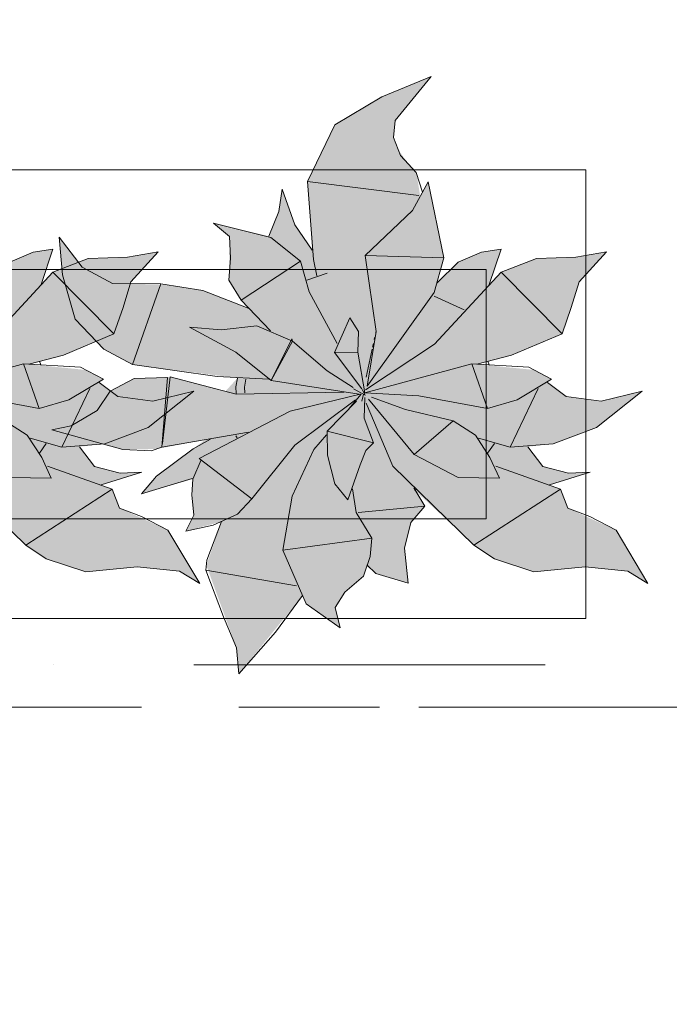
# Model space of a CAD drawing. Header units: millimetres. Extents: x -59761 to 112741, y -57975 to 46221.
# Tile 103 of 256: x 7762 to 8414, y -9341 to -8353. Entities that reach past the tile are written whole.
import ezdxf

# ---------------------------------------------------------------- set-up
doc = ezdxf.new("R2010")
doc.units = ezdxf.units.MM
for name, pattern in [('короткая штриховая', [282.222222, 141.111111, -141.111111]), ('Штриховая', [564.444447, 282.222223, -282.222223]), ('Штрихпунктирная', [670.277762, 352.777767, -176.388884, 0, -141.111112])]:
    doc.linetypes.add(name, pattern=pattern)
for name, color, linetype in [('Интерьер - Мебель', 7, 'Continuous'), ('Элемент модели - Границы зон', 7, 'Continuous'), ('Элемент Модели - Зона', 7, 'Continuous'), ('Элемент Модели - Оси', 2, 'Continuous')]:
    doc.layers.add(name, color=color, linetype=linetype)

msp = doc.modelspace()

# ---------------------------------------------------------------- hatches: boundary and pattern name
at = {"layer": 'Интерьер - Мебель', "linetype": 'Continuous', "lineweight": 0}
for points in [[(7724.75, -8409.96), (7675.19, -8430.25), (7628.16, -8458.45), (7600.58, -8515.08), (7605.24, -8584.26), (7589, -8560.23), (7575.07, -8522.96), (7571.93, -8545.37), (7561.85, -8570.13), (7506.32, -8557.03), (7522.43, -8570.47), (7522.19, -8607.55), (7521.66, -8614.1), (7534.07, -8634.37), (7541.03, -8642.12), (7494.36, -8624.36), (7459.05, -8618.74), (7410.49, -8617.52), (7374.36, -8601.05), (7351.43, -8570.96), (7354.74, -8608.88), (7367.48, -8653.22), (7396.29, -8683.26), (7424.89, -8698.85), (7530.33, -8712.44), (7518.3, -8725.66), (7462.8, -8711.23), (7426.48, -8712.99), (7402.42, -8725.4), (7389.54, -8745.06), (7363.45, -8760.32), (7344.12, -8764.47), (7415.37, -8784.19), (7449.11, -8783.59), (7497.99, -8774.26), (7453.17, -8807.68), (7433.99, -8828.48), (7485.36, -8813.83), (7485.56, -8839.74), (7486.56, -8849.79), (7478.48, -8866.01), (7514.34, -8856.4), (7499.05, -8900.22), (7529.29, -8983.07), (7531.74, -9009.1), (7595.72, -8930.69), (7599.29, -8939.07), (7633.55, -8963.11), (7628.41, -8942.48), (7638.24, -8927.09), (7656.7, -8911.06), (7660.2, -8901.25), (7669.13, -8908.39), (7701.81, -8918.28), (7697.85, -8882.91), (7704.41, -8857.36), (7718.37, -8841.09), (7708.17, -8824.87), (7767.73, -8879.99), (7788.35, -8893.67), (7828, -8906.89), (7879.5, -8901.87), (7922.14, -8906), (7942.4, -8918.55), (7910.49, -8865.04), (7862.06, -8842.84), (7854.52, -8823.94), (7843.53, -8819.64), (7884.39, -8806.66), (7862.6, -8807.72), (7836.89, -8801.17), (7821.85, -8781.32), (7847.3, -8778.41), (7890.68, -8761.85), (7936.56, -8725.45), (7895.5, -8735.47), (7860.13, -8730.99), (7841.62, -8716.86), (7845.69, -8713.57), (7827.73, -8704.23), (7770.71, -8698.49), (7805.55, -8689.59), (7856.13, -8667.87), (7873.39, -8615.87), (7900.66, -8585.88), (7869.93, -8591.27), (7830.48, -8592.49), (7795.02, -8606.14), (7783.12, -8618.69), (7795.04, -8583.2), (7775.35, -8586.21), (7751.96, -8596.06), (7730.96, -8616.71), (7737.36, -8591.95), (7721.74, -8515.63), (7713.81, -8530.01), (7709.84, -8506.11), (7701.93, -8497.55), (7691.77, -8483.4), (7686.85, -8471.21), (7688.68, -8453.92)], [(8174.75, -8409.96), (8125.19, -8430.25), (8078.16, -8458.45), (8050.58, -8515.08), (8055.24, -8584.26), (8039, -8560.23), (8025.07, -8522.96), (8021.93, -8545.37), (8011.85, -8570.13), (7956.32, -8557.03), (7972.43, -8570.47), (7972.19, -8607.55), (7971.66, -8614.1), (7984.07, -8634.37), (7991.03, -8642.12), (7944.36, -8624.36), (7909.05, -8618.74), (7860.49, -8617.52), (7824.36, -8601.05), (7801.43, -8570.96), (7804.74, -8608.88), (7817.48, -8653.22), (7846.29, -8683.26), (7874.89, -8698.85), (7980.33, -8712.44), (7968.3, -8725.66), (7912.8, -8711.23), (7876.48, -8712.99), (7852.42, -8725.4), (7839.54, -8745.06), (7813.45, -8760.32), (7794.12, -8764.47), (7865.37, -8784.19), (7899.11, -8783.59), (7947.99, -8774.26), (7903.17, -8807.68), (7883.99, -8828.48), (7935.36, -8813.83), (7935.56, -8839.74), (7936.56, -8849.79), (7928.48, -8866.01), (7964.34, -8856.4), (7949.05, -8900.22), (7979.29, -8983.07), (7981.74, -9009.1), (8045.72, -8930.69), (8049.29, -8939.07), (8083.55, -8963.11), (8078.41, -8942.48), (8088.24, -8927.09), (8106.7, -8911.06), (8110.2, -8901.25), (8119.13, -8908.39), (8151.81, -8918.28), (8147.85, -8882.91), (8154.41, -8857.36), (8168.37, -8841.09), (8158.17, -8824.87), (8217.73, -8879.99), (8238.35, -8893.67), (8278, -8906.89), (8329.5, -8901.87), (8372.14, -8906), (8392.4, -8918.55), (8360.49, -8865.04), (8312.06, -8842.84), (8304.52, -8823.94), (8293.53, -8819.64), (8334.39, -8806.66), (8312.6, -8807.72), (8286.89, -8801.17), (8271.85, -8781.32), (8297.3, -8778.41), (8340.68, -8761.85), (8386.56, -8725.45), (8345.5, -8735.47), (8310.13, -8730.99), (8291.62, -8716.86), (8295.69, -8713.57), (8277.73, -8704.23), (8220.71, -8698.49), (8255.55, -8689.59), (8306.13, -8667.87), (8323.39, -8615.87), (8350.66, -8585.88), (8319.93, -8591.27), (8280.48, -8592.49), (8245.02, -8606.14), (8233.12, -8618.69), (8245.04, -8583.2), (8225.35, -8586.21), (8201.96, -8596.06), (8180.96, -8616.71), (8187.36, -8591.95), (8171.74, -8515.63), (8163.81, -8530.01), (8159.84, -8506.11), (8151.93, -8497.55), (8141.77, -8483.4), (8136.85, -8471.21), (8138.68, -8453.92)]]:
    msp.add_hatch(color=255, dxfattribs=at).paths.add_polyline_path(points)

# ---------------------------------------------------------------- linework, layer by layer
at = {"layer": 'Интерьер - Мебель', "color": 7, "linetype": 'Continuous', "lineweight": 15}
for p, q in [((8174.75, -8409.96), (8125.19, -8430.25)), ((8174.75, -8409.96), (8125.19, -8430.25)), ((8174.75, -8409.96), (8138.68, -8453.92)), ((8174.75, -8409.96), (8138.68, -8453.92)), ((8125.19, -8430.25), (8078.16, -8458.45)), ((8125.19, -8430.25), (8078.16, -8458.45)), ((8138.68, -8453.92), (8136.85, -8471.21)), ((8138.68, -8453.92), (8136.85, -8471.21)), ((8078.16, -8458.45), (8050.58, -8515.08)), ((8078.16, -8458.45), (8050.58, -8515.08)), ((8136.85, -8471.21), (8144.02, -8488.98)), ((8136.85, -8471.21), (8144.02, -8488.98)), ((8144.02, -8488.98), (8159.84, -8506.11)), ((8144.02, -8488.98), (8159.84, -8506.11)), ((8159.84, -8506.11), (8166.16, -8525.84)), ((8159.84, -8506.11), (8166.16, -8525.84)), ((8025.07, -8522.96), (8021.93, -8545.37)), ((8025.07, -8522.96), (8021.93, -8545.37)), ((8025.07, -8522.96), (8038.04, -8558.81)), ((8025.07, -8522.96), (8038.04, -8558.81)), ((8050.58, -8515.08), (8162.26, -8529.18)), ((8050.58, -8515.08), (8056.53, -8593.47)), ((8050.58, -8515.08), (8162.26, -8529.18)), ((8050.58, -8515.08), (8056.53, -8593.47)), ((8171.74, -8515.63), (8155.88, -8544.39)), ((8171.74, -8515.63), (8155.88, -8544.39)), ((8171.74, -8515.63), (8187.36, -8591.95)), ((8171.74, -8515.63), (8187.36, -8591.95)), ((8155.88, -8544.39), (8108.4, -8589.58)), ((8155.88, -8544.39), (8108.4, -8589.58)), ((8021.93, -8545.37), (8011.85, -8570.13)), ((8021.93, -8545.37), (8011.85, -8570.13)), ((7956.32, -8557.03), (7972.43, -8570.47)), ((7956.32, -8557.03), (8013.98, -8571.22)), ((7956.32, -8557.03), (7972.43, -8570.47)), ((7956.32, -8557.03), (8013.98, -8571.22)), ((8038.04, -8558.81), (8055.24, -8584.26)), ((8038.04, -8558.81), (8055.24, -8584.26)), ((7801.43, -8570.96), (7804.74, -8608.88)), ((7801.43, -8570.96), (7824.36, -8601.05)), ((7801.43, -8570.96), (7804.74, -8608.88)), ((7801.43, -8570.96), (7824.36, -8601.05)), ((7972.43, -8570.47), (7973.43, -8591.99)), ((7972.43, -8570.47), (7973.43, -8591.99)), ((8013.98, -8571.22), (8043.74, -8595.01)), ((8013.98, -8571.22), (8043.74, -8595.01)), ((7795.04, -8583.2), (7775.36, -8586.21)), ((7795.04, -8583.2), (7775.36, -8586.21)), ((7795.04, -8583.2), (7783.12, -8618.69)), ((7795.04, -8583.2), (7783.12, -8618.69)), ((8245.04, -8583.2), (8225.36, -8586.21)), ((8245.04, -8583.2), (8225.36, -8586.21)), ((8245.04, -8583.2), (8233.12, -8618.69)), ((8245.04, -8583.2), (8233.12, -8618.69)), ((7775.36, -8586.21), (7751.96, -8596.06)), ((7775.36, -8586.21), (7751.96, -8596.06)), ((7830.48, -8592.49), (7795.02, -8606.14)), ((7830.48, -8592.49), (7795.02, -8606.14)), ((7869.93, -8591.27), (7830.48, -8592.49)), ((7869.93, -8591.27), (7830.48, -8592.49)), ((7900.66, -8585.88), (7869.93, -8591.27)), ((7900.66, -8585.88), (7869.93, -8591.27)), ((7900.66, -8585.88), (7873.39, -8615.87)), ((7900.66, -8585.88), (7873.39, -8615.87)), ((7973.43, -8591.99), (7971.66, -8614.1)), ((7973.43, -8591.99), (7971.66, -8614.1)), ((8056.53, -8593.47), (8059.93, -8609.96)), ((8056.53, -8593.47), (8059.93, -8609.96)), ((8108.4, -8589.58), (8187.36, -8591.95)), ((8108.4, -8589.58), (8119.51, -8665.66)), ((8108.4, -8589.58), (8187.36, -8591.95)), ((8108.4, -8589.58), (8119.51, -8665.66)), ((8187.36, -8591.95), (8177.81, -8626.59)), ((8187.36, -8591.95), (8177.81, -8626.59)), ((8225.36, -8586.21), (8201.96, -8596.06)), ((8225.36, -8586.21), (8201.96, -8596.06)), ((8280.48, -8592.49), (8245.02, -8606.14)), ((8280.48, -8592.49), (8245.02, -8606.14)), ((8319.93, -8591.27), (8280.48, -8592.49)), ((8319.93, -8591.27), (8280.48, -8592.49)), ((8350.66, -8585.88), (8319.93, -8591.27)), ((8350.66, -8585.88), (8319.93, -8591.27)), ((8350.66, -8585.88), (8323.39, -8615.87)), ((8350.66, -8585.88), (8323.39, -8615.87)), ((7824.36, -8601.05), (7854.71, -8617.47)), ((7824.36, -8601.05), (7854.71, -8617.47)), ((8043.74, -8595.01), (7984.07, -8634.37)), ((8043.74, -8595.01), (7984.07, -8634.37)), ((8043.74, -8595.01), (8052.14, -8625.8)), ((8043.74, -8595.01), (8052.14, -8625.8)), ((8201.96, -8596.06), (8180.96, -8616.71)), ((8201.96, -8596.06), (8180.96, -8616.71)), ((7795.02, -8606.14), (7728.19, -8678.42)), ((7795.02, -8606.14), (7728.19, -8678.42)), ((7795.02, -8606.14), (7856.13, -8667.87)), ((7795.02, -8606.14), (7856.13, -8667.87)), ((7804.74, -8608.88), (7817.48, -8653.22)), ((7804.74, -8608.88), (7817.48, -8653.22)), ((8070.51, -8607.11), (8049.87, -8614.22)), ((8070.51, -8607.11), (8049.87, -8614.22)), ((8245.02, -8606.14), (8178.19, -8678.42)), ((8245.02, -8606.14), (8178.19, -8678.42)), ((8245.02, -8606.14), (8306.13, -8667.87)), ((8245.02, -8606.14), (8306.13, -8667.87)), ((7854.71, -8617.47), (7903.52, -8617.86)), ((7854.71, -8617.47), (7903.52, -8617.86)), ((7873.39, -8615.87), (7865.45, -8641.72)), ((7873.39, -8615.87), (7865.45, -8641.72)), ((7903.52, -8617.86), (7874.89, -8698.85)), ((7903.52, -8617.86), (7874.89, -8698.85)), ((7903.52, -8617.86), (7945.5, -8624.54)), ((7903.52, -8617.86), (7945.5, -8624.54)), ((7971.66, -8614.1), (7984.07, -8634.37)), ((7971.66, -8614.1), (7984.07, -8634.37)), ((8323.39, -8615.87), (8315.45, -8641.72)), ((8323.39, -8615.87), (8315.45, -8641.72)), ((7945.5, -8624.54), (7991.03, -8642.12)), ((7945.5, -8624.54), (7991.03, -8642.12)), ((8052.14, -8625.8), (8080.39, -8677.64)), ((8052.14, -8625.8), (8080.39, -8677.64)), ((8177.81, -8626.59), (8110.6, -8720.7)), ((8177.81, -8626.59), (8110.6, -8720.7)), ((8177.77, -8630.26), (8207.88, -8644.09)), ((8177.77, -8630.26), (8207.88, -8644.09)), ((7865.45, -8641.72), (7856.13, -8667.87)), ((7865.45, -8641.72), (7856.13, -8667.87)), ((7984.07, -8634.37), (8013.4, -8665.08)), ((7984.07, -8634.37), (8013.4, -8665.08)), ((8315.45, -8641.72), (8306.13, -8667.87)), ((8315.45, -8641.72), (8306.13, -8667.87)), ((7817.48, -8653.22), (7846.29, -8683.26)), ((7817.48, -8653.22), (7846.29, -8683.26)), ((8093.01, -8652.04), (8077.58, -8686.74)), ((8093.01, -8652.04), (8077.58, -8686.74)), ((8093.01, -8652.04), (8101.86, -8665.83)), ((8093.01, -8652.04), (8101.86, -8665.83)), ((7932.17, -8661.2), (7964.06, -8664.02)), ((7932.17, -8661.2), (7978.57, -8686.26)), ((7932.17, -8661.2), (7964.06, -8664.02)), ((7932.17, -8661.2), (7978.57, -8686.26)), ((7999.66, -8660), (7964.06, -8664.02)), ((7999.66, -8660), (7964.06, -8664.02)), ((7999.66, -8660), (8035.53, -8675.24)), ((7999.66, -8660), (8035.53, -8675.24)), ((7856.13, -8667.87), (7805.55, -8689.59)), ((7856.13, -8667.87), (7805.55, -8689.59)), ((8034.8, -8672.98), (8014.28, -8714.81)), ((8034.8, -8672.98), (8014.28, -8714.81)), ((8034.8, -8672.98), (8035.53, -8675.24)), ((8034.8, -8672.98), (8035.53, -8675.24)), ((8101.86, -8665.83), (8101.11, -8686.52)), ((8101.86, -8665.83), (8101.11, -8686.52)), ((8119.51, -8665.66), (8110.6, -8720.7)), ((8119.51, -8665.66), (8110.6, -8720.7)), ((8118.01, -8671.84), (8117.59, -8673.77)), ((8118.01, -8671.84), (8117.59, -8673.77)), ((8119.27, -8666.04), (8119.06, -8667.01)), ((8119.27, -8666.04), (8119.06, -8667.01)), ((8306.13, -8667.87), (8255.55, -8689.59)), ((8306.13, -8667.87), (8255.55, -8689.59)), ((8035.53, -8675.24), (8014.28, -8714.81)), ((8035.53, -8675.24), (8014.28, -8714.81)), ((8035.53, -8675.24), (8070.22, -8705.22)), ((8035.53, -8675.24), (8070.22, -8705.22)), ((8178.19, -8678.42), (8108.87, -8724.1)), ((8178.19, -8678.42), (8108.87, -8724.1)), ((8116.75, -8677.64), (8115.91, -8681.5)), ((8116.75, -8677.64), (8115.91, -8681.5)), ((7805.55, -8689.59), (7770.73, -8698.49)), ((7805.55, -8689.59), (7770.73, -8698.49)), ((7846.29, -8683.26), (7874.89, -8698.85)), ((7846.29, -8683.26), (7874.89, -8698.85)), ((7978.57, -8686.26), (8014.28, -8714.81)), ((7978.57, -8686.26), (8014.28, -8714.81)), ((8101.11, -8686.52), (8077.58, -8686.74)), ((8101.11, -8686.52), (8077.58, -8686.74)), ((8077.58, -8686.74), (8105.29, -8723.34)), ((8077.58, -8686.74), (8105.29, -8723.34)), ((8101.11, -8686.52), (8108.28, -8727.29)), ((8101.11, -8686.52), (8108.28, -8727.29)), ((8115.48, -8683.44), (8109.38, -8711.42)), ((8115.48, -8683.44), (8109.38, -8711.42)), ((8255.55, -8689.59), (8220.73, -8698.49)), ((8255.55, -8689.59), (8220.73, -8698.49)), ((7765.51, -8698.18), (7658.28, -8727.29)), ((7765.51, -8698.18), (7658.28, -8727.29)), ((7765.51, -8698.18), (7822.68, -8701.6)), ((7765.51, -8698.18), (7781.38, -8743.06)), ((7765.51, -8698.18), (7822.68, -8701.6)), ((7765.51, -8698.18), (7781.38, -8743.06)), ((7781.62, -8695.38), (7782.83, -8699.15)), ((7781.62, -8695.38), (7782.83, -8699.15)), ((7822.68, -8701.6), (7845.69, -8713.57)), ((7822.68, -8701.6), (7845.69, -8713.57)), ((7874.89, -8698.85), (7959.87, -8710.79)), ((7874.89, -8698.85), (7959.87, -8710.79)), ((8215.51, -8698.18), (8108.28, -8727.29)), ((8215.51, -8698.18), (8108.28, -8727.29)), ((8215.51, -8698.18), (8272.68, -8701.6)), ((8215.51, -8698.18), (8231.38, -8743.06)), ((8215.51, -8698.18), (8272.68, -8701.6)), ((8215.51, -8698.18), (8231.38, -8743.06)), ((8231.62, -8695.38), (8232.83, -8699.15)), ((8231.62, -8695.38), (8232.83, -8699.15)), ((8272.68, -8701.6), (8295.69, -8713.57)), ((8272.68, -8701.6), (8295.69, -8713.57)), ((7910.04, -8711.83), (7876.48, -8712.99)), ((7910.04, -8711.83), (7876.48, -8712.99)), ((7910.04, -8711.83), (7904.45, -8781.84)), ((7910.04, -8711.83), (7904.45, -8781.84)), ((7912.8, -8711.23), (7904.9, -8778.02)), ((7912.8, -8711.23), (7904.9, -8778.02)), ((7912.8, -8711.23), (7979, -8728.44)), ((7912.8, -8711.23), (7979, -8728.44)), ((7959.87, -8710.79), (8011.83, -8713.57)), ((7959.87, -8710.79), (8011.83, -8713.57)), ((7980.33, -8712.44), (7978.59, -8721.16)), ((7980.33, -8712.44), (7978.59, -8721.16)), ((8070.22, -8705.22), (8096.51, -8721.84)), ((8070.22, -8705.22), (8096.51, -8721.84)), ((7845.69, -8713.57), (7811.02, -8734.29)), ((7845.69, -8713.57), (7811.02, -8734.29)), ((7841.62, -8716.86), (7860.13, -8730.99)), ((7841.62, -8716.86), (7860.13, -8730.99)), ((7876.48, -8712.99), (7852.42, -8725.4)), ((7876.48, -8712.99), (7852.42, -8725.4)), ((7978.59, -8721.16), (7978.97, -8727.91)), ((7978.59, -8721.16), (7978.97, -8727.91)), ((7988.88, -8713.54), (7987.27, -8721.57)), ((7988.88, -8713.54), (7987.27, -8721.57)), ((7987.27, -8721.57), (7987.6, -8727.23)), ((7987.27, -8721.57), (7987.6, -8727.23)), ((8014.28, -8714.81), (8102.62, -8728.58)), ((8014.28, -8714.81), (8102.62, -8728.58)), ((8295.69, -8713.57), (8261.02, -8734.29)), ((8295.69, -8713.57), (8261.02, -8734.29)), ((8291.62, -8716.86), (8310.13, -8730.99)), ((8291.62, -8716.86), (8310.13, -8730.99)), ((7712.31, -8730.12), (7781.38, -8743.06)), ((7712.31, -8730.12), (7781.38, -8743.06)), ((7832.04, -8722.86), (7804.08, -8781.65)), ((7832.04, -8722.86), (7804.08, -8781.65)), ((7852.42, -8725.4), (7839.54, -8745.06)), ((7852.42, -8725.4), (7839.54, -8745.06)), ((7860.13, -8730.99), (7895.5, -8735.47)), ((7860.13, -8730.99), (7895.5, -8735.47)), ((7936.56, -8725.45), (7890.68, -8761.85)), ((7936.56, -8725.45), (7890.68, -8761.85)), ((7936.56, -8725.45), (7895.5, -8735.47)), ((7936.56, -8725.45), (7895.5, -8735.47)), ((8087.17, -8726.6), (7979, -8728.44)), ((8087.17, -8726.6), (7979, -8728.44)), ((8103.44, -8728.48), (8033.06, -8745.78)), ((8103.44, -8728.48), (8033.06, -8745.78)), ((8104.5, -8728.72), (8091.98, -8743.35)), ((8104.5, -8728.72), (8091.98, -8743.35)), ((8096.64, -8723.08), (8108.67, -8729.53)), ((8096.64, -8723.08), (8108.67, -8729.53)), ((8106.9, -8728.72), (8105.24, -8735.57)), ((8106.9, -8728.72), (8105.24, -8735.57)), ((8105.56, -8723.81), (8108.67, -8729.53)), ((8105.56, -8723.81), (8108.67, -8729.53)), ((8107.85, -8724.8), (8107.37, -8726.76)), ((8107.85, -8724.8), (8107.37, -8726.76)), ((8107.54, -8726.3), (8108.28, -8727.29)), ((8107.54, -8726.3), (8108.28, -8727.29)), ((8108.15, -8731.98), (8107.59, -8752.73)), ((8108.15, -8731.98), (8107.59, -8752.73)), ((8108.28, -8727.29), (8162.31, -8730.12)), ((8108.28, -8727.29), (8162.31, -8730.12)), ((8114.77, -8731.69), (8149, -8743.84)), ((8114.77, -8731.69), (8149, -8743.84)), ((8162.31, -8730.12), (8231.38, -8743.06)), ((8162.31, -8730.12), (8231.38, -8743.06)), ((8282.04, -8722.86), (8254.08, -8781.65)), ((8282.04, -8722.86), (8254.08, -8781.65)), ((8310.13, -8730.99), (8345.5, -8735.47)), ((8310.13, -8730.99), (8345.5, -8735.47)), ((8386.56, -8725.45), (8340.68, -8761.85)), ((8386.56, -8725.45), (8340.68, -8761.85)), ((8386.56, -8725.45), (8345.5, -8735.47)), ((8386.56, -8725.45), (8345.5, -8735.47)), ((7811.02, -8734.29), (7781.38, -8743.06)), ((7811.02, -8734.29), (7781.38, -8743.06)), ((8098.94, -8734.26), (8038.04, -8779.72)), ((8098.94, -8734.26), (8038.04, -8779.72)), ((8099.91, -8735.73), (8070.38, -8765.54)), ((8099.91, -8735.73), (8070.38, -8765.54)), ((8109.61, -8737.57), (8136.3, -8800.89)), ((8109.61, -8737.57), (8136.3, -8800.89)), ((8111.94, -8733.51), (8157.6, -8789.07)), ((8111.94, -8733.51), (8157.6, -8789.07)), ((8261.02, -8734.29), (8231.38, -8743.06)), ((8261.02, -8734.29), (8231.38, -8743.06)), ((7839.54, -8745.06), (7813.45, -8760.32)), ((7839.54, -8745.06), (7813.45, -8760.32)), ((8033.06, -8745.78), (7942, -8793.09)), ((8033.06, -8745.78), (7942, -8793.09)), ((8149, -8743.84), (8196.93, -8755.28)), ((8149, -8743.84), (8196.93, -8755.28)), ((7746.93, -8755.28), (7769.29, -8769.8)), ((7746.93, -8755.28), (7769.29, -8769.8)), ((7813.45, -8760.32), (7794.12, -8764.47)), ((7813.45, -8760.32), (7794.12, -8764.47)), ((7890.68, -8761.85), (7847.3, -8778.41)), ((7890.68, -8761.85), (7847.3, -8778.41)), ((8107.59, -8752.73), (8116.93, -8777.28)), ((8107.59, -8752.73), (8116.93, -8777.28)), ((8196.93, -8755.28), (8157.6, -8789.07)), ((8196.93, -8755.28), (8157.6, -8789.07)), ((8196.93, -8755.28), (8219.29, -8769.8)), ((8196.93, -8755.28), (8219.29, -8769.8)), ((8340.68, -8761.85), (8297.3, -8778.41)), ((8340.68, -8761.85), (8297.3, -8778.41)), ((7769.29, -8769.8), (7783.8, -8792.03)), ((7769.29, -8769.8), (7783.8, -8792.03)), ((7794.12, -8764.47), (7865.37, -8784.19)), ((7794.12, -8764.47), (7865.37, -8784.19)), ((7991.53, -8766.69), (7904.45, -8781.84)), ((7991.53, -8766.69), (7904.45, -8781.84)), ((7978.81, -8770.42), (7980.09, -8772.38)), ((7978.81, -8770.42), (7980.09, -8772.38)), ((8069.65, -8769.45), (8057.14, -8784.07)), ((8069.65, -8769.45), (8057.14, -8784.07)), ((8070.38, -8765.54), (8116.93, -8777.28)), ((8070.38, -8765.54), (8070.72, -8789.61)), ((8070.38, -8765.54), (8116.93, -8777.28)), ((8070.38, -8765.54), (8070.72, -8789.61)), ((8219.29, -8769.8), (8233.8, -8792.03)), ((8219.29, -8769.8), (8233.8, -8792.03)), ((7772.35, -8772.84), (7804.08, -8781.65)), ((7772.35, -8772.84), (7804.08, -8781.65)), ((7788.19, -8778.14), (7781.49, -8787.81)), ((7788.19, -8778.14), (7781.49, -8787.81)), ((7847.3, -8778.41), (7804.08, -8781.65)), ((7847.3, -8778.41), (7804.08, -8781.65)), ((7821.85, -8781.32), (7836.89, -8801.17)), ((7821.85, -8781.32), (7836.89, -8801.17)), ((7953.28, -8773.67), (7935.98, -8783.52)), ((7953.28, -8773.67), (7935.98, -8783.52)), ((8038.04, -8779.72), (7994.84, -8833.66)), ((8038.04, -8779.72), (7994.84, -8833.66)), ((8116.93, -8777.28), (8109.08, -8785)), ((8116.93, -8777.28), (8109.08, -8785)), ((8222.35, -8772.84), (8254.08, -8781.65)), ((8222.35, -8772.84), (8254.08, -8781.65)), ((8238.19, -8778.14), (8231.49, -8787.81)), ((8238.19, -8778.14), (8231.49, -8787.81)), ((8297.3, -8778.41), (8254.08, -8781.65)), ((8297.3, -8778.41), (8254.08, -8781.65)), ((8271.85, -8781.32), (8286.89, -8801.17)), ((8271.85, -8781.32), (8286.89, -8801.17)), ((7865.37, -8784.19), (7893.77, -8785.33)), ((7865.37, -8784.19), (7893.77, -8785.33)), ((7904.45, -8781.84), (7893.77, -8785.33)), ((7904.45, -8781.84), (7893.77, -8785.33)), ((7935.98, -8783.52), (7898.97, -8810.77)), ((7935.98, -8783.52), (7898.97, -8810.77)), ((8057.14, -8784.07), (8035.3, -8831.01)), ((8057.14, -8784.07), (8035.3, -8831.01)), ((8070.72, -8789.61), (8078.23, -8818.62)), ((8070.72, -8789.61), (8078.23, -8818.62)), ((8109.08, -8785), (8103.4, -8799.5)), ((8109.08, -8785), (8103.4, -8799.5)), ((8157.6, -8789.07), (8201.89, -8812.16)), ((8157.6, -8789.07), (8201.89, -8812.16)), ((7686.3, -8800.89), (7767.73, -8879.99)), ((7686.3, -8800.89), (7767.73, -8879.99)), ((7783.8, -8792.03), (7793.44, -8812.9)), ((7783.8, -8792.03), (7793.44, -8812.9)), ((7789.6, -8800.7), (7854.52, -8823.94)), ((7789.6, -8800.7), (7854.52, -8823.94)), ((7836.89, -8801.17), (7862.6, -8807.72)), ((7836.89, -8801.17), (7862.6, -8807.72)), ((7943.76, -8794.45), (7935.36, -8813.83)), ((7943.76, -8794.45), (7935.36, -8813.83)), ((7942, -8793.09), (7994.84, -8833.66)), ((7942, -8793.09), (7994.84, -8833.66)), ((8103.4, -8799.5), (8091.09, -8834.73)), ((8103.4, -8799.5), (8091.09, -8834.73)), ((8136.3, -8800.89), (8217.73, -8879.99)), ((8136.3, -8800.89), (8217.73, -8879.99)), ((8233.8, -8792.03), (8243.44, -8812.9)), ((8233.8, -8792.03), (8243.44, -8812.9)), ((8239.6, -8800.7), (8304.52, -8823.94)), ((8239.6, -8800.7), (8304.52, -8823.94)), ((8286.89, -8801.17), (8312.6, -8807.72)), ((8286.89, -8801.17), (8312.6, -8807.72)), ((7884.39, -8806.66), (7843.53, -8819.64)), ((7884.39, -8806.66), (7843.53, -8819.64)), ((7884.39, -8806.66), (7862.6, -8807.72)), ((7884.39, -8806.66), (7862.6, -8807.72)), ((7898.97, -8810.77), (7883.99, -8828.48)), ((7898.97, -8810.77), (7883.99, -8828.48)), ((8334.39, -8806.66), (8293.53, -8819.64)), ((8334.39, -8806.66), (8293.53, -8819.64)), ((8334.39, -8806.66), (8312.6, -8807.72)), ((8334.39, -8806.66), (8312.6, -8807.72)), ((7751.89, -8812.16), (7793.44, -8812.9)), ((7751.89, -8812.16), (7793.44, -8812.9)), ((7934.79, -8813.28), (7883.99, -8828.48)), ((7934.79, -8813.28), (7883.99, -8828.48)), ((7935.36, -8813.83), (7934.55, -8829.7)), ((7935.36, -8813.83), (7934.55, -8829.7)), ((8078.23, -8818.62), (8091.09, -8834.73)), ((8078.23, -8818.62), (8091.09, -8834.73)), ((8201.89, -8812.16), (8243.44, -8812.9)), ((8201.89, -8812.16), (8243.44, -8812.9)), ((7854.52, -8823.94), (7767.73, -8879.99)), ((7854.52, -8823.94), (7767.73, -8879.99)), ((7854.52, -8823.94), (7862.06, -8842.84)), ((7854.52, -8823.94), (7862.06, -8842.84)), ((7934.55, -8829.7), (7936.56, -8849.79)), ((7934.55, -8829.7), (7936.56, -8849.79)), ((8035.3, -8831.01), (8026.02, -8884.91)), ((8035.3, -8831.01), (8026.02, -8884.91)), ((8095.86, -8823.56), (8099.57, -8847.4)), ((8095.86, -8823.56), (8099.57, -8847.4)), ((8157.44, -8822.59), (8168.37, -8841.09)), ((8157.44, -8822.59), (8168.37, -8841.09)), ((8160.6, -8824.12), (8158.17, -8824.87)), ((8160.6, -8824.12), (8158.17, -8824.87)), ((8304.52, -8823.94), (8217.73, -8879.99)), ((8304.52, -8823.94), (8217.73, -8879.99)), ((8304.52, -8823.94), (8312.06, -8842.84)), ((8304.52, -8823.94), (8312.06, -8842.84)), ((7994.84, -8833.66), (7980.51, -8848.81)), ((7994.84, -8833.66), (7980.51, -8848.81)), ((7862.06, -8842.84), (7883.99, -8851.42)), ((7862.06, -8842.84), (7883.99, -8851.42)), ((7936.56, -8849.79), (7928.48, -8866.01)), ((7936.56, -8849.79), (7928.48, -8866.01)), ((7980.51, -8848.81), (7956.09, -8860.08)), ((7980.51, -8848.81), (7956.09, -8860.08)), ((8099.57, -8847.4), (8115.17, -8873.02)), ((8099.57, -8847.4), (8115.17, -8873.02)), ((8168.37, -8841.09), (8101.53, -8847.38)), ((8168.37, -8841.09), (8101.53, -8847.38)), ((8168.37, -8841.09), (8154.41, -8857.36)), ((8168.37, -8841.09), (8154.41, -8857.36)), ((8312.06, -8842.84), (8333.99, -8851.42)), ((8312.06, -8842.84), (8333.99, -8851.42)), ((7883.99, -8851.42), (7910.49, -8865.04)), ((7883.99, -8851.42), (7910.49, -8865.04)), ((7956.09, -8860.08), (7928.48, -8866.01)), ((7956.09, -8860.08), (7928.48, -8866.01)), ((7964.34, -8856.4), (7949.67, -8895.26)), ((7964.34, -8856.4), (7949.67, -8895.26)), ((8154.41, -8857.36), (8147.85, -8882.91)), ((8154.41, -8857.36), (8147.85, -8882.91)), ((8333.99, -8851.42), (8360.49, -8865.04)), ((8333.99, -8851.42), (8360.49, -8865.04)), ((7910.49, -8865.04), (7942.4, -8918.56)), ((7910.49, -8865.04), (7942.4, -8918.56)), ((8360.49, -8865.04), (8392.4, -8918.56)), ((8360.49, -8865.04), (8392.4, -8918.56)), ((7767.73, -8879.99), (7788.35, -8893.67)), ((7767.73, -8879.99), (7788.35, -8893.67)), ((8115.17, -8873.02), (8026.02, -8884.91)), ((8115.17, -8873.02), (8026.02, -8884.91)), ((8115.17, -8873.02), (8113.7, -8891.45)), ((8115.17, -8873.02), (8113.7, -8891.45)), ((8217.73, -8879.99), (8238.35, -8893.67)), ((8217.73, -8879.99), (8238.35, -8893.67)), ((8026.02, -8884.91), (8049.29, -8939.07)), ((8026.02, -8884.91), (8049.29, -8939.07)), ((8147.85, -8882.91), (8151.81, -8918.28)), ((8147.85, -8882.91), (8151.81, -8918.28)), ((7788.35, -8893.67), (7828, -8906.89)), ((7788.35, -8893.67), (7828, -8906.89)), ((7949.67, -8895.26), (7948.42, -8905.19)), ((7949.67, -8895.26), (7948.42, -8905.19)), ((8113.7, -8891.45), (8106.7, -8911.06)), ((8113.7, -8891.45), (8106.7, -8911.06)), ((8110.26, -8899.79), (8119.13, -8908.39)), ((8110.26, -8899.79), (8119.13, -8908.39)), ((8238.35, -8893.67), (8278, -8906.89)), ((8238.35, -8893.67), (8278, -8906.89)), ((7879.5, -8901.87), (7828, -8906.89)), ((7879.5, -8901.87), (7828, -8906.89)), ((7879.5, -8901.87), (7922.14, -8906)), ((7879.5, -8901.87), (7922.14, -8906)), ((7922.14, -8906), (7942.4, -8918.56)), ((7922.14, -8906), (7942.4, -8918.56)), ((7948.42, -8905.19), (8039.62, -8920.87)), ((7948.42, -8905.19), (7966.39, -8952.04)), ((7948.42, -8905.19), (8039.62, -8920.87)), ((7948.42, -8905.19), (7966.39, -8952.04)), ((8119.13, -8908.39), (8151.81, -8918.28)), ((8119.13, -8908.39), (8151.81, -8918.28)), ((8329.5, -8901.87), (8278, -8906.89)), ((8329.5, -8901.87), (8278, -8906.89)), ((8329.5, -8901.87), (8372.14, -8906)), ((8329.5, -8901.87), (8372.14, -8906)), ((8372.14, -8906), (8392.4, -8918.56)), ((8372.14, -8906), (8392.4, -8918.56)), ((8106.7, -8911.06), (8088.24, -8927.09)), ((8106.7, -8911.06), (8088.24, -8927.09)), ((8088.24, -8927.09), (8078.41, -8942.48)), ((8088.24, -8927.09), (8078.41, -8942.48)), ((8045.72, -8930.69), (8018.53, -8967.4)), ((8045.72, -8930.69), (8018.53, -8967.4)), ((8049.29, -8939.07), (8083.55, -8963.11)), ((8049.29, -8939.07), (8083.55, -8963.11)), ((8078.41, -8942.48), (8083.55, -8963.11)), ((8078.41, -8942.48), (8083.55, -8963.11)), ((7966.39, -8952.04), (7979.29, -8983.07)), ((7966.39, -8952.04), (7979.29, -8983.07)), ((8018.53, -8967.4), (7981.74, -9009.1)), ((8018.53, -8967.4), (7981.74, -9009.1)), ((7979.29, -8983.07), (7981.74, -9009.1)), ((7979.29, -8983.07), (7981.74, -9009.1))]:
    msp.add_line(p, q, dxfattribs=at)
at = {"layer": 'Интерьер - Мебель', "color": 7, "linetype": 'Continuous', "lineweight": 5}
for p, q in [((8329.94, -8503.54), (6529.94, -8503.54)), ((8329.94, -8953.54), (8329.94, -8503.54)), ((8229.94, -8603.54), (6629.94, -8603.54)), ((8229.94, -8853.54), (8229.94, -8603.54)), ((6629.94, -8853.54), (8229.94, -8853.54)), ((6529.94, -8953.54), (8329.94, -8953.54))]:
    msp.add_line(p, q, dxfattribs=at)
at = {"layer": 'Элемент модели - Границы зон', "color": 7, "linetype": 'короткая штриховая', "lineweight": 15}
msp.add_lwpolyline([(16025.03, 212.5), (16025.03, -9042.59), (-8890, -9042.59), (-8890, -8842.59)], dxfattribs=at)
at = {"layer": 'Элемент Модели - Зона', "color": 253, "linetype": 'Штриховая', "lineweight": 15, "flags": 128}
for points in [[(-8890, -17680), (-3119.74, -17680), (-3119.74, -14858.42), (142.53, -11594.86), (156.67, -11609), (156.67, -11580), (18300, -11580), (18300, -11600), (32399.73, -11600), (32399.73, -11580), (69081.36, -11580), (72316.72, -14823.47), (72320.06, -15158.11), (72320.06, -17695), (72360, -17695), (72360, -19700), (72120, -19700), (72120, -18300), (71700, -18300), (71700, -17900), (63300, -17900), (63300, -18300), (62700, -18300), (62700, -17900), (54320, -17900), (54320, -27030), (62700, -27030), (62700, -26350), (63300, -26350), (63300, -27540), (67380, -27540), (67380, -26630), (67500, -26630), (67500, -27660), (62920, -27660), (62920, -32819.89), (72120, -32819.89), (72120, -27750), (71650, -27750), (71650, -26250), (72120, -26250), (72120, -21200), (72360, -21200), (72360, -33849.94), (72120, -33849.94), (72120, -33059.89), (54320, -33059.89), (54320, -39349.94), (72120, -39349.94), (72120, -36299.94), (71700.06, -36299.94), (71700.06, -35674.44), (72120, -35674.44), (72120, -35349.94), (72360, -35349.94), (72360, -35679.94), (75850, -35679.94), (75850, -16794.88), (75238.88, -16794.88), (75238.88, -9000), (80700, -9000), (80700, -8700), (81300, -8700), (81300, -9000), (87517.1, -9000), (87517.1, -320), (85530, -320), (85530, 300), (84182.9, 300), (81300, 300), (81300, -300), (80700, -300), (80700, 212.5), (79799.78, 212.5), (72300, 212.5), (72300, -300), (71700, -300), (71700, 212.5), (63300, 212.5), (63300, -300), (62700, -300), (62700, 212.5), (54300, 212.5), (54300, -300), (53700, -300), (53700, 212.5), (45650, 212.5), (45650, -300), (45050, -300), (44950, -300), (44950, -5367.2), (32450.06, -5367.2), (32450.06, -200), (32450.06, 7690), (32460.06, 7690), (32460.06, 13850), (29720, 13850), (29720, 5730), (28964.53, 5730), (28964.53, 212), (27300.06, 212), (27300.06, -300), (26700.06, -300), (26700.06, 212), (18300, 212), (18300, -300), (17700, -300), (17700, 212), (16025.03, 212), (16025.03, -7500), (16025.03, -9042.59), (9300, -9042.59), (9300, -9300), (8700, -9300), (8700, -9042.59), (300, -9042.59), (300, -9300), (-300, -9300), (-300, -9042.59), (-8250, -9042.59), (-8250, -9300), (-8850, -9300), (-8850, -9042.59), (-8890, -9042.59)], [(-8890, -8842.59), (-8890, -9042.59), (-8850, -9042.59), (-8850, -8700), (-8250, -8700), (-8250, -9042.59), (-300, -9042.59), (-300, -8700), (300, -8700), (300, -9042.59), (8700, -9042.59), (8700, -8700), (9300, -8700), (9300, -9042.59), (16025.03, -9042.59), (16025.03, 212.5), (16035.53, 212.5), (16035.53, 5730), (15580, 5730), (15580, 9080), (15300, 9080), (15300, 9320), (17680, 9320), (17680, 10500), (10920, 10500), (10920, 9320), (13800, 9320), (13800, 9080), (12769.68, 9080), (12769.68, -300), (3600, -300), (-8890, -300), (-8890, -350)]]:
    msp.add_lwpolyline(points, close=True, dxfattribs=at)
at = {"layer": 'Элемент Модели - Оси', "color": 7, "linetype": 'Штрихпунктирная', "lineweight": 15}
msp.add_line((-57760.58, -9000), (110650, -9000), dxfattribs=at)

doc.saveas('drawing.dxf')
